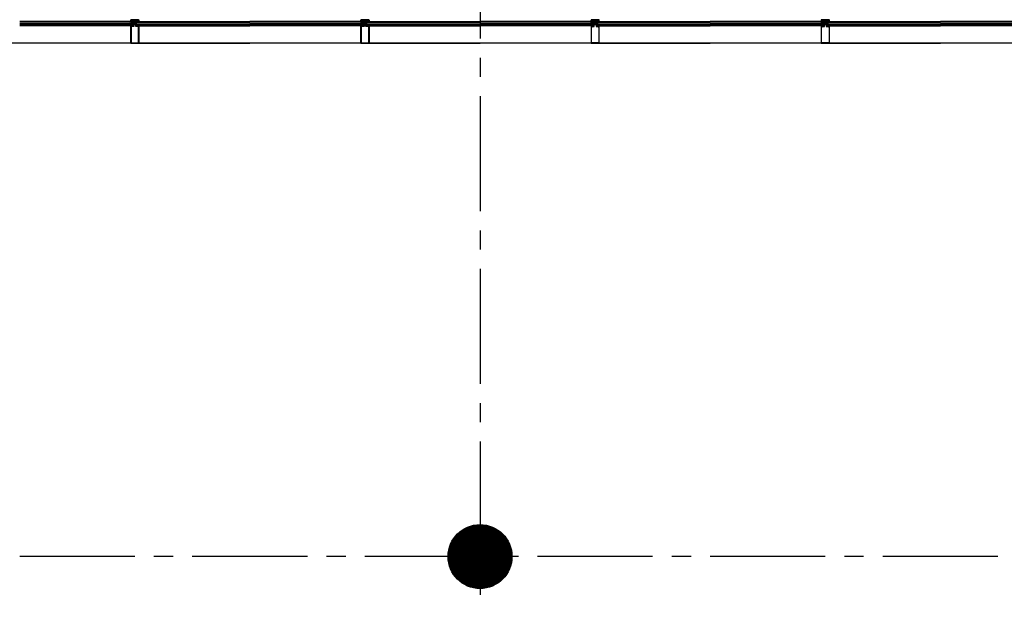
# Model space of a CAD drawing. Extents: x 2980 to 201049, y 2980 to 157420.
# Tile 36 of 78: x 121300 to 129000, y 20719 to 25298. Entities that reach past the tile are written whole.
import ezdxf

# ---------------------------------------------------------------- set-up
doc = ezdxf.new("R2010")
doc.units = 0
doc.header["$LTSCALE"] = 1200
doc.header["$PDMODE"] = 1
doc.header["$PDSIZE"] = 200
doc.linetypes.add('CENTER2', pattern=[1.125, 0.75, -0.125, 0.125, -0.125])
doc.layers.add('CIVIEL', color=8, linetype='CONTINUOUS')
doc.layers.add('STRAMIENLIJNEN', color=9, linetype='CENTER2')

msp = doc.modelspace()

# ---------------------------------------------------------------- linework, layer by layer
at = {"layer": 'CIVIEL'}
for p, q in [((122167.70952, 25283.5), (121300, 25283.5)), ((122188.85, 25277.6), (122188.85, 25283)), ((122188.85, 25249), (122188.85, 25277.6)), ((122188.85, 25277.6), (122190.85, 25277.6)), ((122190.85, 25277.6), (122191.35, 25277.05833)), ((122191.35, 25277.05833), (122190.85, 25276.51667)), ((122190.85, 25276.51667), (122191.35, 25275.975)), ((122191.35, 25275.975), (122190.85, 25275.43333)), ((122190.85, 25275.43333), (122191.35, 25274.89167)), ((122191.35, 25274.89167), (122190.85, 25274.35)), ((122193.85, 25276.6), (122194.35, 25277.6)), ((122194.35, 25276.6), (122193.85, 25276.6)), ((122194.35, 25277.6), (122197.75, 25277.6)), ((122194.35, 25274.35), (122194.35, 25276.6)), ((122197.75, 25277.6), (122197, 25277.1875)), ((122197, 25277.1875), (122197.75, 25276.775)), ((122197.75, 25276.775), (122197, 25276.3625)), ((122197, 25276.3625), (122197.75, 25275.95)), ((122197.75, 25275.95), (122197, 25275.5375)), ((122197, 25275.5375), (122197.75, 25275.125)), ((122197.75, 25275.125), (122197, 25274.7125)), ((122197, 25274.7125), (122197.75, 25274.3)), ((122197.75, 25274.3), (122197, 25273.8875)), ((122197, 25273.8875), (122197.75, 25273.475)), ((122197.75, 25273.475), (122197, 25273.0625)), ((122197, 25273.0625), (122197.75, 25272.65)), ((122197.75, 25272.65), (122197, 25272.2375)), ((122197, 25272.2375), (122197.75, 25271.825)), ((122197.75, 25271.825), (122197, 25271.4125)), ((122197, 25271.4125), (122197.75, 25271)), ((122197.75, 25271), (122197, 25270.5875)), ((122197, 25270.5875), (122197.75, 25270.175)), ((122197.75, 25270.175), (122197, 25269.7625)), ((122197, 25269.7625), (122197.75, 25269.35)), ((122197.75, 25269.35), (122197, 25268.9375)), ((122197, 25268.9375), (122197.75, 25268.525)), ((122197.75, 25268.525), (122197, 25268.1125)), ((122197, 25268.1125), (122197.75, 25267.7)), ((122197.75, 25267.7), (122197, 25267.2875)), ((122197, 25267.2875), (122197.75, 25266.875)), ((122197.75, 25266.875), (122197, 25266.4625)), ((122197, 25266.4625), (122197.75, 25266.05)), ((122203, 25277.1875), (122202.25, 25277.6)), ((122202.25, 25277.6), (122205.65, 25277.6)), ((122202.25, 25276.775), (122203, 25277.1875)), ((122203, 25276.3625), (122202.25, 25276.775)), ((122202.25, 25275.95), (122203, 25276.3625)), ((122203, 25275.5375), (122202.25, 25275.95)), ((122202.25, 25275.125), (122203, 25275.5375)), ((122203, 25274.7125), (122202.25, 25275.125)), ((122202.25, 25274.3), (122203, 25274.7125)), ((122203, 25273.8875), (122202.25, 25274.3)), ((122202.25, 25273.475), (122203, 25273.8875)), ((122203, 25273.0625), (122202.25, 25273.475)), ((122202.25, 25272.65), (122203, 25273.0625)), ((122203, 25272.2375), (122202.25, 25272.65)), ((122202.25, 25271.825), (122203, 25272.2375)), ((122203, 25271.4125), (122202.25, 25271.825)), ((122202.25, 25271), (122203, 25271.4125)), ((122203, 25270.5875), (122202.25, 25271)), ((122202.25, 25270.175), (122203, 25270.5875)), ((122203, 25269.7625), (122202.25, 25270.175)), ((122202.25, 25269.35), (122203, 25269.7625)), ((122203, 25268.9375), (122202.25, 25269.35)), ((122202.25, 25268.525), (122203, 25268.9375)), ((122203, 25268.1125), (122202.25, 25268.525)), ((122202.25, 25267.7), (122203, 25268.1125)), ((122203, 25267.2875), (122202.25, 25267.7)), ((122202.25, 25266.875), (122203, 25267.2875)), ((122203, 25266.4625), (122202.25, 25266.875)), ((122202.25, 25266.05), (122203, 25266.4625)), ((122205.65, 25277.6), (122206.15, 25276.6)), ((122206.15, 25276.6), (122205.65, 25276.6)), ((122205.65, 25276.6), (122205.65, 25274.35)), ((122208.65, 25277.05833), (122209.15, 25277.6)), ((122209.15, 25276.51667), (122208.65, 25277.05833)), ((122208.65, 25275.975), (122209.15, 25276.51667)), ((122209.15, 25275.43333), (122208.65, 25275.975)), ((122208.65, 25274.89167), (122209.15, 25275.43333)), ((122209.15, 25274.35), (122208.65, 25274.89167)), ((122209.15, 25277.6), (122211.15, 25277.6)), ((122211.15, 25277.6), (122211.15, 25283)), ((122211.15, 25277.6), (122211.15, 25249)), ((122216.5, 25279), (122216.5, 25280)), ((122232.29048, 25283.5), (123100, 25283.5)), ((123967.70952, 25283.5), (123100, 25283.5)), ((123988.85, 25277.6), (123988.85, 25283)), ((123988.85, 25249), (123988.85, 25277.6)), ((123988.85, 25277.6), (123990.85, 25277.6)), ((123990.85, 25277.6), (123991.35, 25277.05833)), ((123991.35, 25277.05833), (123990.85, 25276.51667)), ((123990.85, 25276.51667), (123991.35, 25275.975)), ((123991.35, 25275.975), (123990.85, 25275.43333)), ((123990.85, 25275.43333), (123991.35, 25274.89167)), ((123991.35, 25274.89167), (123990.85, 25274.35)), ((123993.85, 25276.6), (123994.35, 25277.6)), ((123994.35, 25276.6), (123993.85, 25276.6)), ((123994.35, 25277.6), (123997.75, 25277.6)), ((123994.35, 25274.35), (123994.35, 25276.6)), ((123997.75, 25277.6), (123997, 25277.1875)), ((123997, 25277.1875), (123997.75, 25276.775)), ((123997.75, 25276.775), (123997, 25276.3625)), ((123997, 25276.3625), (123997.75, 25275.95)), ((123997.75, 25275.95), (123997, 25275.5375)), ((123997, 25275.5375), (123997.75, 25275.125)), ((123997.75, 25275.125), (123997, 25274.7125)), ((123997, 25274.7125), (123997.75, 25274.3)), ((123997.75, 25274.3), (123997, 25273.8875)), ((123997, 25273.8875), (123997.75, 25273.475)), ((123997.75, 25273.475), (123997, 25273.0625)), ((123997, 25273.0625), (123997.75, 25272.65)), ((123997.75, 25272.65), (123997, 25272.2375)), ((123997, 25272.2375), (123997.75, 25271.825)), ((123997.75, 25271.825), (123997, 25271.4125)), ((123997, 25271.4125), (123997.75, 25271)), ((123997.75, 25271), (123997, 25270.5875)), ((123997, 25270.5875), (123997.75, 25270.175)), ((123997.75, 25270.175), (123997, 25269.7625)), ((123997, 25269.7625), (123997.75, 25269.35)), ((123997.75, 25269.35), (123997, 25268.9375)), ((123997, 25268.9375), (123997.75, 25268.525)), ((123997.75, 25268.525), (123997, 25268.1125)), ((123997, 25268.1125), (123997.75, 25267.7)), ((123997.75, 25267.7), (123997, 25267.2875)), ((123997, 25267.2875), (123997.75, 25266.875)), ((123997.75, 25266.875), (123997, 25266.4625)), ((123997, 25266.4625), (123997.75, 25266.05)), ((124003, 25277.1875), (124002.25, 25277.6)), ((124002.25, 25277.6), (124005.65, 25277.6)), ((124002.25, 25276.775), (124003, 25277.1875)), ((124003, 25276.3625), (124002.25, 25276.775)), ((124002.25, 25275.95), (124003, 25276.3625)), ((124003, 25275.5375), (124002.25, 25275.95)), ((124002.25, 25275.125), (124003, 25275.5375)), ((124003, 25274.7125), (124002.25, 25275.125)), ((124002.25, 25274.3), (124003, 25274.7125)), ((124003, 25273.8875), (124002.25, 25274.3)), ((124002.25, 25273.475), (124003, 25273.8875)), ((124003, 25273.0625), (124002.25, 25273.475)), ((124002.25, 25272.65), (124003, 25273.0625)), ((124003, 25272.2375), (124002.25, 25272.65)), ((124002.25, 25271.825), (124003, 25272.2375)), ((124003, 25271.4125), (124002.25, 25271.825)), ((124002.25, 25271), (124003, 25271.4125)), ((124003, 25270.5875), (124002.25, 25271)), ((124002.25, 25270.175), (124003, 25270.5875)), ((124003, 25269.7625), (124002.25, 25270.175)), ((124002.25, 25269.35), (124003, 25269.7625)), ((124003, 25268.9375), (124002.25, 25269.35)), ((124002.25, 25268.525), (124003, 25268.9375)), ((124003, 25268.1125), (124002.25, 25268.525)), ((124002.25, 25267.7), (124003, 25268.1125)), ((124003, 25267.2875), (124002.25, 25267.7)), ((124002.25, 25266.875), (124003, 25267.2875)), ((124003, 25266.4625), (124002.25, 25266.875)), ((124002.25, 25266.05), (124003, 25266.4625)), ((124005.65, 25277.6), (124006.15, 25276.6)), ((124006.15, 25276.6), (124005.65, 25276.6)), ((124005.65, 25276.6), (124005.65, 25274.35)), ((124008.65, 25277.05833), (124009.15, 25277.6)), ((124009.15, 25276.51667), (124008.65, 25277.05833)), ((124008.65, 25275.975), (124009.15, 25276.51667)), ((124009.15, 25275.43333), (124008.65, 25275.975)), ((124008.65, 25274.89167), (124009.15, 25275.43333)), ((124009.15, 25274.35), (124008.65, 25274.89167)), ((124009.15, 25277.6), (124011.15, 25277.6)), ((124011.15, 25277.6), (124011.15, 25283)), ((124011.15, 25277.6), (124011.15, 25249)), ((124016.5, 25279), (124016.5, 25280)), ((124032.29048, 25283.5), (124900, 25283.5)), ((125767.70952, 25283.5), (124900, 25283.5)), ((125783.5, 25280), (124900, 25280)), ((124900, 25272), (125783.5, 25272)), ((125783.5, 25260), (124900, 25260)), ((125762.73474, 25280.77748), (125767.70952, 25283.5)), ((125770.62313, 25281.75), (125763.01466, 25280.03637)), ((125767.70952, 25283.5), (125768.25, 25283.5)), ((125768.25, 25295.5), (125768.25, 25283.5)), ((125768.75, 25283), (125768.83044, 25283)), ((125768.75, 25283), (125774.75, 25283)), ((125768.90678, 25280.41589), (125768.87382, 25280.56222)), ((125768.9494, 25280.68175), (125772.64234, 25281.5135)), ((125769.3134, 25283.37059), (125769.75, 25285)), ((125769.33216, 25283.44059), (125769.75, 25285)), ((125777.7707, 25281.89975), (125769.50442, 25280.03797)), ((125774.25, 25283), (125769.67023, 25283)), ((125769.75, 25288), (125769.75, 25295)), ((125770.5, 25287.79904), (125771.41755, 25291.22339)), ((125772.64234, 25281.75), (125770.62313, 25281.75)), ((125829.25, 25298), (125770.75, 25298)), ((125771.25, 25296.5), (125828.75, 25296.5)), ((125772.64234, 25281.5135), (125772.64234, 25281.75)), ((125773.25, 25286), (125773.25, 25284)), ((125780.25, 25286), (125773.25, 25286)), ((125773.25, 25284), (125774.25, 25284)), ((125773.78986, 25284.62065), (125774.75, 25285.7032)), ((125773.78986, 25284.25), (125773.78986, 25284.62065)), ((125774.75, 25284.25), (125773.78986, 25284.25)), ((125774.25, 25284), (125774.25, 25283)), ((125774.75, 25285.7032), (125778.75, 25285.7032)), ((125774.75, 25283), (125774.75, 25284.25)), ((125775.20024, 25280.30462), (125775.20024, 25280.30462)), ((125775.32, 25280.63727), (125777.80298, 25281.80573)), ((125775.75, 25288), (125782.25, 25288)), ((125779.97719, 25282), (125775.86555, 25280.06511)), ((125778.72305, 25280.30462), (125778.72305, 25280.30462)), ((125778.75, 25285.7032), (125779.71014, 25284.62065)), ((125778.75, 25284.25), (125778.75, 25283)), ((125779.71014, 25284.25), (125778.75, 25284.25)), ((125778.75, 25283), (125783.5, 25283)), ((125778.8428, 25280.63727), (125781.40498, 25281.843)), ((125779.25, 25284), (125780.25, 25284)), ((125779.25, 25283), (125779.25, 25284)), ((125820.75, 25283), (125779.25, 25283)), ((125783.5, 25282), (125779.38836, 25280.06511)), ((125779.71014, 25284.62065), (125779.71014, 25284.25)), ((125781.40498, 25282), (125779.97719, 25282)), ((125780.25, 25284), (125780.25, 25286)), ((125781.40498, 25281.843), (125781.40498, 25282)), ((125782.25, 25288), (125782.25, 25285.6099)), ((125782.84806, 25285.11961), (125794, 25286)), ((125783.5, 25283), (125783.5, 25282)), ((125783.5, 25272), (125783.5, 25280)), ((125783.5, 25279), (125783.5, 25280)), ((125783.5, 25254), (125783.5, 25260)), ((125788.85, 25277.6), (125788.85, 25283)), ((125790.85, 25277.6), (125788.85, 25277.6)), ((125788.85, 25277.6), (125788.85, 25249)), ((125791.35, 25277.05833), (125790.85, 25277.6)), ((125790.85, 25276.51667), (125791.35, 25277.05833)), ((125791.35, 25275.975), (125790.85, 25276.51667)), ((125790.85, 25275.43333), (125791.35, 25275.975)), ((125791.35, 25274.89167), (125790.85, 25275.43333)), ((125790.85, 25274.35), (125791.35, 25274.89167)), ((125792.85, 25261), (125807.15, 25261)), ((125792.85, 25244), (125792.85, 25261)), ((125794.35, 25277.6), (125793.85, 25276.6)), ((125793.85, 25276.6), (125794.35, 25276.6)), ((125794, 25289), (125806, 25289)), ((125794, 25286), (125794, 25289)), ((125806, 25286), (125794, 25286)), ((125794, 25286), (125806, 25286)), ((125797.75, 25277.6), (125794.35, 25277.6)), ((125794.35, 25276.6), (125794.35, 25274.35)), ((125797, 25277.1875), (125797.75, 25277.6)), ((125797.75, 25276.775), (125797, 25277.1875)), ((125797, 25276.3625), (125797.75, 25276.775)), ((125797.75, 25275.95), (125797, 25276.3625)), ((125797, 25275.5375), (125797.75, 25275.95)), ((125797.75, 25275.125), (125797, 25275.5375)), ((125797, 25274.7125), (125797.75, 25275.125)), ((125797.75, 25274.3), (125797, 25274.7125)), ((125797, 25273.8875), (125797.75, 25274.3)), ((125797.75, 25273.475), (125797, 25273.8875)), ((125797, 25273.0625), (125797.75, 25273.475)), ((125797.75, 25272.65), (125797, 25273.0625)), ((125797, 25272.2375), (125797.75, 25272.65)), ((125797.75, 25271.825), (125797, 25272.2375)), ((125797, 25271.4125), (125797.75, 25271.825)), ((125797.75, 25271), (125797, 25271.4125)), ((125797, 25270.5875), (125797.75, 25271)), ((125797.75, 25270.175), (125797, 25270.5875)), ((125797, 25269.7625), (125797.75, 25270.175)), ((125797.75, 25269.35), (125797, 25269.7625)), ((125797, 25268.9375), (125797.75, 25269.35)), ((125797.75, 25268.525), (125797, 25268.9375)), ((125797, 25268.1125), (125797.75, 25268.525)), ((125797.75, 25267.7), (125797, 25268.1125)), ((125797, 25267.2875), (125797.75, 25267.7)), ((125797.75, 25266.875), (125797, 25267.2875)), ((125797, 25266.4625), (125797.75, 25266.875)), ((125797.75, 25266.05), (125797, 25266.4625)), ((125805.65, 25277.6), (125802.25, 25277.6)), ((125802.25, 25277.6), (125803, 25277.1875)), ((125803, 25277.1875), (125802.25, 25276.775)), ((125802.25, 25276.775), (125803, 25276.3625)), ((125803, 25276.3625), (125802.25, 25275.95)), ((125802.25, 25275.95), (125803, 25275.5375)), ((125803, 25275.5375), (125802.25, 25275.125)), ((125802.25, 25275.125), (125803, 25274.7125)), ((125803, 25274.7125), (125802.25, 25274.3)), ((125802.25, 25274.3), (125803, 25273.8875)), ((125803, 25273.8875), (125802.25, 25273.475)), ((125802.25, 25273.475), (125803, 25273.0625)), ((125803, 25273.0625), (125802.25, 25272.65)), ((125802.25, 25272.65), (125803, 25272.2375)), ((125803, 25272.2375), (125802.25, 25271.825)), ((125802.25, 25271.825), (125803, 25271.4125)), ((125803, 25271.4125), (125802.25, 25271)), ((125802.25, 25271), (125803, 25270.5875)), ((125803, 25270.5875), (125802.25, 25270.175)), ((125802.25, 25270.175), (125803, 25269.7625)), ((125803, 25269.7625), (125802.25, 25269.35)), ((125802.25, 25269.35), (125803, 25268.9375)), ((125803, 25268.9375), (125802.25, 25268.525)), ((125802.25, 25268.525), (125803, 25268.1125)), ((125803, 25268.1125), (125802.25, 25267.7)), ((125802.25, 25267.7), (125803, 25267.2875)), ((125803, 25267.2875), (125802.25, 25266.875)), ((125802.25, 25266.875), (125803, 25266.4625)), ((125803, 25266.4625), (125802.25, 25266.05)), ((125806.15, 25276.6), (125805.65, 25277.6)), ((125805.65, 25274.35), (125805.65, 25276.6)), ((125805.65, 25276.6), (125806.15, 25276.6)), ((125806, 25289), (125806, 25286)), ((125806, 25286), (125817.15194, 25285.11961)), ((125807.15, 25261), (125807.15, 25244)), ((125809.15, 25277.6), (125808.65, 25277.05833)), ((125808.65, 25277.05833), (125809.15, 25276.51667)), ((125809.15, 25276.51667), (125808.65, 25275.975)), ((125808.65, 25275.975), (125809.15, 25275.43333)), ((125809.15, 25275.43333), (125808.65, 25274.89167)), ((125808.65, 25274.89167), (125809.15, 25274.35)), ((125811.15, 25277.6), (125809.15, 25277.6)), ((125811.15, 25277.6), (125811.15, 25283)), ((125811.15, 25249), (125811.15, 25277.6)), ((125816.5, 25283), (125816.5, 25282)), ((125821.25, 25283), (125816.5, 25283)), ((125816.5, 25282), (125820.61164, 25280.06511)), ((125816.5, 25280), (126700, 25280)), ((125816.5, 25272), (125816.5, 25280)), ((126700, 25272), (125816.5, 25272)), ((125821.5, 25272), (125816.5, 25272)), ((125816.5, 25272), (125816.5, 25260)), ((125816.5, 25260), (126700, 25260)), ((125816.5, 25254), (125816.5, 25260)), ((125816.5, 25260), (125821.5, 25260)), ((125817.75, 25288), (125824.25, 25288)), ((125817.75, 25285.6099), (125817.75, 25288)), ((125818.59502, 25282), (125820.02281, 25282)), ((125818.59502, 25281.843), (125818.59502, 25282)), ((125821.1572, 25280.63727), (125818.59502, 25281.843)), ((125819.75, 25286), (125819.75, 25284)), ((125826.75, 25286), (125819.75, 25286)), ((125819.75, 25284), (125820.75, 25284)), ((125820.02281, 25282), (125824.13445, 25280.06511)), ((125821.25, 25285.7032), (125820.28986, 25284.62065)), ((125820.28986, 25284.62065), (125820.28986, 25284.25)), ((125820.28986, 25284.25), (125821.25, 25284.25)), ((125820.75, 25284), (125820.75, 25283)), ((125825.25, 25285.7032), (125821.25, 25285.7032)), ((125821.25, 25284.25), (125821.25, 25283)), ((125821.27695, 25280.30462), (125821.27695, 25280.30462)), ((125821.5, 25260), (125821.5, 25272)), ((125824.68, 25280.63727), (125822.19702, 25281.80573)), ((125822.2293, 25281.89975), (125830.49558, 25280.03797)), ((125824.79976, 25280.30462), (125824.79976, 25280.30462)), ((125826.21014, 25284.62065), (125825.25, 25285.7032)), ((125825.25, 25284.25), (125826.21014, 25284.25)), ((125825.25, 25283), (125825.25, 25284.25)), ((125831.25, 25283), (125825.25, 25283)), ((125825.75, 25284), (125826.75, 25284)), ((125825.75, 25283), (125825.75, 25284)), ((125830.32977, 25283), (125825.75, 25283)), ((125826.21014, 25284.25), (125826.21014, 25284.62065)), ((125826.75, 25284), (125826.75, 25286)), ((125827.35766, 25281.75), (125829.37687, 25281.75)), ((125827.35766, 25281.5135), (125827.35766, 25281.75)), ((125831.0506, 25280.68175), (125827.35766, 25281.5135)), ((125828.58245, 25291.22339), (125829.5, 25287.79904)), ((125829.37687, 25281.75), (125836.98534, 25280.03637)), ((125830.25, 25295), (125830.25, 25288)), ((125830.25, 25285), (125830.66784, 25283.44059)), ((125830.25, 25285), (125830.6866, 25283.37059)), ((125831.09322, 25280.41589), (125831.12618, 25280.56222)), ((125831.16956, 25283), (125831.25, 25283)), ((125831.75, 25283.5), (125831.75, 25295.5)), ((125832.29048, 25283.5), (125831.75, 25283.5)), ((125832.29048, 25283.5), (126700, 25283.5)), ((125837.26526, 25280.77748), (125832.29048, 25283.5)), ((127567.70952, 25283.5), (126700, 25283.5)), ((127583.5, 25280), (126700, 25280)), ((126700, 25272), (127583.5, 25272)), ((127583.5, 25260), (126700, 25260)), ((127562.73474, 25280.77748), (127567.70952, 25283.5)), ((127570.62313, 25281.75), (127563.01466, 25280.03637)), ((127567.70952, 25283.5), (127568.25, 25283.5)), ((127568.25, 25295.5), (127568.25, 25283.5)), ((127568.75, 25283), (127568.83044, 25283)), ((127568.75, 25283), (127574.75, 25283)), ((127568.90678, 25280.41589), (127568.87382, 25280.56222)), ((127568.9494, 25280.68175), (127572.64234, 25281.5135)), ((127569.3134, 25283.37059), (127569.75, 25285)), ((127569.33216, 25283.44059), (127569.75, 25285)), ((127577.7707, 25281.89975), (127569.50442, 25280.03797)), ((127574.25, 25283), (127569.67023, 25283)), ((127569.75, 25288), (127569.75, 25295)), ((127570.5, 25287.79904), (127571.41755, 25291.22339)), ((127572.64234, 25281.75), (127570.62313, 25281.75)), ((127629.25, 25298), (127570.75, 25298)), ((127571.25, 25296.5), (127628.75, 25296.5)), ((127572.64234, 25281.5135), (127572.64234, 25281.75)), ((127573.25, 25286), (127573.25, 25284)), ((127580.25, 25286), (127573.25, 25286)), ((127573.25, 25284), (127574.25, 25284)), ((127573.78986, 25284.62065), (127574.75, 25285.7032)), ((127573.78986, 25284.25), (127573.78986, 25284.62065)), ((127574.75, 25284.25), (127573.78986, 25284.25)), ((127574.25, 25284), (127574.25, 25283)), ((127574.75, 25285.7032), (127578.75, 25285.7032)), ((127574.75, 25283), (127574.75, 25284.25)), ((127575.20024, 25280.30462), (127575.20024, 25280.30462)), ((127575.32, 25280.63727), (127577.80298, 25281.80573)), ((127575.75, 25288), (127582.25, 25288)), ((127579.97719, 25282), (127575.86555, 25280.06511)), ((127578.72305, 25280.30462), (127578.72305, 25280.30462)), ((127578.75, 25285.7032), (127579.71014, 25284.62065)), ((127578.75, 25284.25), (127578.75, 25283)), ((127579.71014, 25284.25), (127578.75, 25284.25)), ((127578.75, 25283), (127583.5, 25283)), ((127578.8428, 25280.63727), (127581.40498, 25281.843)), ((127579.25, 25284), (127580.25, 25284)), ((127579.25, 25283), (127579.25, 25284)), ((127620.75, 25283), (127579.25, 25283)), ((127583.5, 25282), (127579.38836, 25280.06511)), ((127579.71014, 25284.62065), (127579.71014, 25284.25)), ((127581.40498, 25282), (127579.97719, 25282)), ((127580.25, 25284), (127580.25, 25286)), ((127581.40498, 25281.843), (127581.40498, 25282)), ((127582.25, 25288), (127582.25, 25285.6099)), ((127582.84806, 25285.11961), (127594, 25286)), ((127583.5, 25283), (127583.5, 25282)), ((127583.5, 25272), (127583.5, 25280)), ((127583.5, 25279), (127583.5, 25280)), ((127583.5, 25254), (127583.5, 25260)), ((127588.85, 25277.6), (127588.85, 25283)), ((127590.85, 25277.6), (127588.85, 25277.6)), ((127588.85, 25277.6), (127588.85, 25249)), ((127591.35, 25277.05833), (127590.85, 25277.6)), ((127590.85, 25276.51667), (127591.35, 25277.05833)), ((127591.35, 25275.975), (127590.85, 25276.51667)), ((127590.85, 25275.43333), (127591.35, 25275.975)), ((127591.35, 25274.89167), (127590.85, 25275.43333)), ((127590.85, 25274.35), (127591.35, 25274.89167)), ((127592.85, 25261), (127607.15, 25261)), ((127592.85, 25244), (127592.85, 25261)), ((127594.35, 25277.6), (127593.85, 25276.6)), ((127593.85, 25276.6), (127594.35, 25276.6)), ((127594, 25289), (127606, 25289)), ((127594, 25286), (127594, 25289)), ((127606, 25286), (127594, 25286)), ((127594, 25286), (127606, 25286)), ((127597.75, 25277.6), (127594.35, 25277.6)), ((127594.35, 25276.6), (127594.35, 25274.35)), ((127597, 25277.1875), (127597.75, 25277.6)), ((127597.75, 25276.775), (127597, 25277.1875)), ((127597, 25276.3625), (127597.75, 25276.775)), ((127597.75, 25275.95), (127597, 25276.3625)), ((127597, 25275.5375), (127597.75, 25275.95)), ((127597.75, 25275.125), (127597, 25275.5375)), ((127597, 25274.7125), (127597.75, 25275.125)), ((127597.75, 25274.3), (127597, 25274.7125)), ((127597, 25273.8875), (127597.75, 25274.3)), ((127597.75, 25273.475), (127597, 25273.8875)), ((127597, 25273.0625), (127597.75, 25273.475)), ((127597.75, 25272.65), (127597, 25273.0625)), ((127597, 25272.2375), (127597.75, 25272.65)), ((127597.75, 25271.825), (127597, 25272.2375)), ((127597, 25271.4125), (127597.75, 25271.825)), ((127597.75, 25271), (127597, 25271.4125)), ((127597, 25270.5875), (127597.75, 25271)), ((127597.75, 25270.175), (127597, 25270.5875)), ((127597, 25269.7625), (127597.75, 25270.175)), ((127597.75, 25269.35), (127597, 25269.7625)), ((127597, 25268.9375), (127597.75, 25269.35)), ((127597.75, 25268.525), (127597, 25268.9375)), ((127597, 25268.1125), (127597.75, 25268.525)), ((127597.75, 25267.7), (127597, 25268.1125)), ((127597, 25267.2875), (127597.75, 25267.7)), ((127597.75, 25266.875), (127597, 25267.2875)), ((127597, 25266.4625), (127597.75, 25266.875)), ((127597.75, 25266.05), (127597, 25266.4625)), ((127605.65, 25277.6), (127602.25, 25277.6)), ((127602.25, 25277.6), (127603, 25277.1875)), ((127603, 25277.1875), (127602.25, 25276.775)), ((127602.25, 25276.775), (127603, 25276.3625)), ((127603, 25276.3625), (127602.25, 25275.95)), ((127602.25, 25275.95), (127603, 25275.5375)), ((127603, 25275.5375), (127602.25, 25275.125)), ((127602.25, 25275.125), (127603, 25274.7125)), ((127603, 25274.7125), (127602.25, 25274.3)), ((127602.25, 25274.3), (127603, 25273.8875)), ((127603, 25273.8875), (127602.25, 25273.475)), ((127602.25, 25273.475), (127603, 25273.0625)), ((127603, 25273.0625), (127602.25, 25272.65)), ((127602.25, 25272.65), (127603, 25272.2375)), ((127603, 25272.2375), (127602.25, 25271.825)), ((127602.25, 25271.825), (127603, 25271.4125)), ((127603, 25271.4125), (127602.25, 25271)), ((127602.25, 25271), (127603, 25270.5875)), ((127603, 25270.5875), (127602.25, 25270.175)), ((127602.25, 25270.175), (127603, 25269.7625)), ((127603, 25269.7625), (127602.25, 25269.35)), ((127602.25, 25269.35), (127603, 25268.9375)), ((127603, 25268.9375), (127602.25, 25268.525)), ((127602.25, 25268.525), (127603, 25268.1125)), ((127603, 25268.1125), (127602.25, 25267.7)), ((127602.25, 25267.7), (127603, 25267.2875)), ((127603, 25267.2875), (127602.25, 25266.875)), ((127602.25, 25266.875), (127603, 25266.4625)), ((127603, 25266.4625), (127602.25, 25266.05)), ((127606.15, 25276.6), (127605.65, 25277.6)), ((127605.65, 25274.35), (127605.65, 25276.6)), ((127605.65, 25276.6), (127606.15, 25276.6)), ((127606, 25289), (127606, 25286)), ((127606, 25286), (127617.15194, 25285.11961)), ((127607.15, 25261), (127607.15, 25244)), ((127609.15, 25277.6), (127608.65, 25277.05833)), ((127608.65, 25277.05833), (127609.15, 25276.51667)), ((127609.15, 25276.51667), (127608.65, 25275.975)), ((127608.65, 25275.975), (127609.15, 25275.43333)), ((127609.15, 25275.43333), (127608.65, 25274.89167)), ((127608.65, 25274.89167), (127609.15, 25274.35)), ((127611.15, 25277.6), (127609.15, 25277.6)), ((127611.15, 25277.6), (127611.15, 25283)), ((127611.15, 25249), (127611.15, 25277.6)), ((127616.5, 25283), (127616.5, 25282)), ((127621.25, 25283), (127616.5, 25283)), ((127616.5, 25282), (127620.61164, 25280.06511)), ((127616.5, 25280), (128500, 25280)), ((127616.5, 25272), (127616.5, 25280)), ((128500, 25272), (127616.5, 25272)), ((127621.5, 25272), (127616.5, 25272)), ((127616.5, 25272), (127616.5, 25260)), ((127616.5, 25260), (128500, 25260)), ((127616.5, 25254), (127616.5, 25260)), ((127616.5, 25260), (127621.5, 25260)), ((127617.75, 25288), (127624.25, 25288)), ((127617.75, 25285.6099), (127617.75, 25288)), ((127618.59502, 25282), (127620.02281, 25282)), ((127618.59502, 25281.843), (127618.59502, 25282)), ((127621.1572, 25280.63727), (127618.59502, 25281.843)), ((127619.75, 25286), (127619.75, 25284)), ((127626.75, 25286), (127619.75, 25286)), ((127619.75, 25284), (127620.75, 25284)), ((127620.02281, 25282), (127624.13445, 25280.06511)), ((127621.25, 25285.7032), (127620.28986, 25284.62065)), ((127620.28986, 25284.62065), (127620.28986, 25284.25)), ((127620.28986, 25284.25), (127621.25, 25284.25)), ((127620.75, 25284), (127620.75, 25283)), ((127625.25, 25285.7032), (127621.25, 25285.7032)), ((127621.25, 25284.25), (127621.25, 25283)), ((127621.27695, 25280.30462), (127621.27695, 25280.30462)), ((127621.5, 25260), (127621.5, 25272)), ((127624.68, 25280.63727), (127622.19702, 25281.80573)), ((127622.2293, 25281.89975), (127630.49558, 25280.03797)), ((127624.79976, 25280.30462), (127624.79976, 25280.30462)), ((127626.21014, 25284.62065), (127625.25, 25285.7032)), ((127625.25, 25284.25), (127626.21014, 25284.25)), ((127625.25, 25283), (127625.25, 25284.25)), ((127631.25, 25283), (127625.25, 25283)), ((127625.75, 25284), (127626.75, 25284)), ((127625.75, 25283), (127625.75, 25284)), ((127630.32977, 25283), (127625.75, 25283)), ((127626.21014, 25284.25), (127626.21014, 25284.62065)), ((127626.75, 25284), (127626.75, 25286)), ((127627.35766, 25281.75), (127629.37687, 25281.75)), ((127627.35766, 25281.5135), (127627.35766, 25281.75)), ((127631.0506, 25280.68175), (127627.35766, 25281.5135)), ((127628.58245, 25291.22339), (127629.5, 25287.79904)), ((127629.37687, 25281.75), (127636.98534, 25280.03637)), ((127630.25, 25295), (127630.25, 25288)), ((127630.25, 25285), (127630.66784, 25283.44059)), ((127630.25, 25285), (127630.6866, 25283.37059)), ((127631.09322, 25280.41589), (127631.12618, 25280.56222)), ((127631.16956, 25283), (127631.25, 25283)), ((127631.75, 25283.5), (127631.75, 25295.5)), ((127632.29048, 25283.5), (127631.75, 25283.5)), ((127632.29048, 25283.5), (128500, 25283.5)), ((127637.26526, 25280.77748), (127632.29048, 25283.5)), ((129367.70952, 25283.5), (128500, 25283.5)), ((129383.5, 25280), (128500, 25280)), ((128500, 25272), (129383.5, 25272)), ((129383.5, 25260), (128500, 25260)), ((122168.25, 25249), (121300, 25249)), ((122168.25, 25115.6), (122168.25, 25249)), ((122168.25, 25249), (122170.25, 25249)), ((122170.25, 25249), (122170.75, 25248.45833)), ((122170.75, 25248.45833), (122170.25, 25247.91667)), ((122170.25, 25247.91667), (122170.75, 25247.375)), ((122170.75, 25247.375), (122170.25, 25246.83333)), ((122170.25, 25246.83333), (122170.75, 25246.29167)), ((122170.75, 25246.29167), (122170.25, 25245.75)), ((122173.25, 25248), (122173.75, 25249)), ((122173.75, 25248), (122173.25, 25248)), ((122173.75, 25249), (122188.85, 25249)), ((122173.75, 25245.75), (122173.75, 25248)), ((122211.15, 25249), (122226.25, 25249)), ((122226.25, 25249), (122226.75, 25248)), ((122226.75, 25248), (122226.25, 25248)), ((122226.25, 25248), (122226.25, 25245.75)), ((122229.25, 25248.45833), (122229.75, 25249)), ((122229.75, 25247.91667), (122229.25, 25248.45833)), ((122229.25, 25247.375), (122229.75, 25247.91667)), ((122229.75, 25246.83333), (122229.25, 25247.375)), ((122229.25, 25246.29167), (122229.75, 25246.83333)), ((122229.75, 25245.75), (122229.25, 25246.29167)), ((122229.75, 25249), (122231.75, 25249)), ((122231.75, 25249), (123100, 25249)), ((122231.75, 25249), (122231.75, 25115.6)), ((123968.25, 25249), (123100, 25249)), ((123968.25, 25115.6), (123968.25, 25249)), ((123968.25, 25249), (123970.25, 25249)), ((123970.25, 25249), (123970.75, 25248.45833)), ((123970.75, 25248.45833), (123970.25, 25247.91667)), ((123970.25, 25247.91667), (123970.75, 25247.375)), ((123970.75, 25247.375), (123970.25, 25246.83333)), ((123970.25, 25246.83333), (123970.75, 25246.29167)), ((123970.75, 25246.29167), (123970.25, 25245.75)), ((123973.25, 25248), (123973.75, 25249)), ((123973.75, 25248), (123973.25, 25248)), ((123973.75, 25249), (123988.85, 25249)), ((123973.75, 25245.75), (123973.75, 25248)), ((124011.15, 25249), (124026.25, 25249)), ((124026.25, 25249), (124026.75, 25248)), ((124026.75, 25248), (124026.25, 25248)), ((124026.25, 25248), (124026.25, 25245.75)), ((124029.25, 25248.45833), (124029.75, 25249)), ((124029.75, 25247.91667), (124029.25, 25248.45833)), ((124029.25, 25247.375), (124029.75, 25247.91667)), ((124029.75, 25246.83333), (124029.25, 25247.375)), ((124029.25, 25246.29167), (124029.75, 25246.83333)), ((124029.75, 25245.75), (124029.25, 25246.29167)), ((124029.75, 25249), (124031.75, 25249)), ((124031.75, 25249), (124900, 25249)), ((124031.75, 25249), (124031.75, 25115.6)), ((124900, 25254), (125783.5, 25254)), ((125768.25, 25249), (124900, 25249)), ((125768.25, 25254), (125768.25, 25249)), ((125776.25, 25254), (125768.25, 25254)), ((125768.25, 25249), (125771, 25249)), ((125770.25, 25249), (125768.25, 25249)), ((125768.25, 25249), (125768.25, 25115.6)), ((125770.75, 25248.45833), (125770.25, 25249)), ((125770.25, 25247.91667), (125770.75, 25248.45833)), ((125770.75, 25247.375), (125770.25, 25247.91667)), ((125770.25, 25246.83333), (125770.75, 25247.375)), ((125770.75, 25246.29167), (125770.25, 25246.83333)), ((125770.25, 25245.75), (125770.75, 25246.29167)), ((125770.75, 25247.375), (125770.75, 25245.4034)), ((125771, 25247.375), (125770.75, 25247.375)), ((125770.75, 25241.5), (125774.25, 25241.5)), ((125770.75, 25118.1), (125770.75, 25241.5)), ((125771, 25249), (125771, 25247.375)), ((125771.90304, 25244.9258), (125773.64572, 25246.66848)), ((125772.25, 25249), (125776.25, 25249)), ((125772.25, 25246.64957), (125772.25, 25249)), ((125773.27668, 25247.17534), (125772.25, 25246.64957)), ((125773.75, 25249), (125773.25, 25248)), ((125773.25, 25248), (125773.75, 25248)), ((125788.85, 25249), (125773.75, 25249)), ((125773.75, 25248), (125773.75, 25245.75)), ((125774.25, 25241.5), (125775.75, 25243)), ((125775.75, 25244), (125792.85, 25244)), ((125775.75, 25243), (125775.75, 25244)), ((125776.25, 25249), (125776.25, 25254)), ((125807.15, 25244), (125824.25, 25244)), ((125826.25, 25249), (125811.15, 25249)), ((126700, 25254), (125816.5, 25254)), ((125823.75, 25254), (125831.75, 25254)), ((125823.75, 25249), (125823.75, 25254)), ((125827.75, 25249), (125823.75, 25249)), ((125824.25, 25244), (125824.25, 25243)), ((125824.25, 25243), (125825.75, 25241.5)), ((125825.75, 25241.5), (125829.25, 25241.5)), ((125826.75, 25248), (125826.25, 25249)), ((125826.25, 25245.75), (125826.25, 25248)), ((125826.25, 25248), (125826.75, 25248)), ((125828.09696, 25244.9258), (125826.35428, 25246.66848)), ((125826.72332, 25247.17534), (125827.75, 25246.64957)), ((125827.75, 25246.64957), (125827.75, 25249)), ((125829, 25249), (125829, 25247.375)), ((125831.75, 25249), (125829, 25249)), ((125829, 25247.375), (125829.25, 25247.375)), ((125829.75, 25249), (125829.25, 25248.45833)), ((125829.25, 25248.45833), (125829.75, 25247.91667)), ((125829.75, 25247.91667), (125829.25, 25247.375)), ((125829.25, 25247.375), (125829.25, 25245.4034)), ((125829.25, 25247.375), (125829.75, 25246.83333)), ((125829.75, 25246.83333), (125829.25, 25246.29167)), ((125829.25, 25246.29167), (125829.75, 25245.75)), ((125829.25, 25241.5), (125829.25, 25118.1)), ((125831.75, 25249), (125829.75, 25249)), ((125831.75, 25254), (125831.75, 25249)), ((125831.75, 25249), (126700, 25249)), ((125831.75, 25115.6), (125831.75, 25249)), ((126700, 25254), (127583.5, 25254)), ((127568.25, 25249), (126700, 25249)), ((127568.25, 25254), (127568.25, 25249)), ((127576.25, 25254), (127568.25, 25254)), ((127568.25, 25249), (127571, 25249)), ((127570.25, 25249), (127568.25, 25249)), ((127568.25, 25249), (127568.25, 25115.6)), ((127570.75, 25248.45833), (127570.25, 25249)), ((127570.25, 25247.91667), (127570.75, 25248.45833)), ((127570.75, 25247.375), (127570.25, 25247.91667)), ((127570.25, 25246.83333), (127570.75, 25247.375)), ((127570.75, 25246.29167), (127570.25, 25246.83333)), ((127570.25, 25245.75), (127570.75, 25246.29167)), ((127570.75, 25247.375), (127570.75, 25245.4034)), ((127571, 25247.375), (127570.75, 25247.375)), ((127570.75, 25241.5), (127574.25, 25241.5)), ((127570.75, 25118.1), (127570.75, 25241.5)), ((127571, 25249), (127571, 25247.375)), ((127571.90304, 25244.9258), (127573.64572, 25246.66848)), ((127572.25, 25249), (127576.25, 25249)), ((127572.25, 25246.64957), (127572.25, 25249)), ((127573.27668, 25247.17534), (127572.25, 25246.64957)), ((127573.75, 25249), (127573.25, 25248)), ((127573.25, 25248), (127573.75, 25248)), ((127588.85, 25249), (127573.75, 25249)), ((127573.75, 25248), (127573.75, 25245.75)), ((127574.25, 25241.5), (127575.75, 25243)), ((127575.75, 25244), (127592.85, 25244)), ((127575.75, 25243), (127575.75, 25244)), ((127576.25, 25249), (127576.25, 25254)), ((127607.15, 25244), (127624.25, 25244)), ((127626.25, 25249), (127611.15, 25249)), ((128500, 25254), (127616.5, 25254)), ((127623.75, 25254), (127631.75, 25254)), ((127623.75, 25249), (127623.75, 25254)), ((127627.75, 25249), (127623.75, 25249)), ((127624.25, 25244), (127624.25, 25243)), ((127624.25, 25243), (127625.75, 25241.5)), ((127625.75, 25241.5), (127629.25, 25241.5)), ((127626.75, 25248), (127626.25, 25249)), ((127626.25, 25245.75), (127626.25, 25248)), ((127626.25, 25248), (127626.75, 25248)), ((127628.09696, 25244.9258), (127626.35428, 25246.66848)), ((127626.72332, 25247.17534), (127627.75, 25246.64957)), ((127627.75, 25246.64957), (127627.75, 25249)), ((127629, 25249), (127629, 25247.375)), ((127631.75, 25249), (127629, 25249)), ((127629, 25247.375), (127629.25, 25247.375)), ((127629.75, 25249), (127629.25, 25248.45833)), ((127629.25, 25248.45833), (127629.75, 25247.91667)), ((127629.75, 25247.91667), (127629.25, 25247.375)), ((127629.25, 25247.375), (127629.25, 25245.4034)), ((127629.25, 25247.375), (127629.75, 25246.83333)), ((127629.75, 25246.83333), (127629.25, 25246.29167)), ((127629.25, 25246.29167), (127629.75, 25245.75)), ((127629.25, 25241.5), (127629.25, 25118.1)), ((127631.75, 25249), (127629.75, 25249)), ((127631.75, 25254), (127631.75, 25249)), ((127631.75, 25249), (128500, 25249)), ((127631.75, 25115.6), (127631.75, 25249)), ((128500, 25254), (129383.5, 25254)), ((129368.25, 25249), (128500, 25249)), ((122231.75, 25115.6), (121300, 25115.6)), ((122168.25, 25115.6), (123100, 25115.6)), ((122231.75, 25115.6), (122168.25, 25115.6)), ((124031.75, 25115.6), (123100, 25115.6)), ((123968.25, 25115.6), (124900, 25115.6)), ((124031.75, 25115.6), (123968.25, 25115.6)), ((125831.75, 25115.6), (124900, 25115.6)), ((125768.25, 25115.6), (126700, 25115.6)), ((125768.25, 25115.6), (125831.75, 25115.6)), ((125829.25, 25118.1), (125770.75, 25118.1)), ((127631.75, 25115.6), (126700, 25115.6)), ((127568.25, 25115.6), (128500, 25115.6)), ((127568.25, 25115.6), (127631.75, 25115.6)), ((127629.25, 25118.1), (127570.75, 25118.1)), ((129431.75, 25115.6), (128500, 25115.6))]:
    msp.add_line(p, q, dxfattribs=at)
for points in [[(121300, 25272), (122183.5, 25272), (122183.5, 25280), (121300, 25280)], [(121300, 25254), (122183.5, 25254), (122183.5, 25260), (121300, 25260)], [(123100, 25272), (122216.5, 25272), (122216.5, 25280), (123100, 25280)], [(123100, 25254), (122216.5, 25254), (122216.5, 25260), (123100, 25260)], [(123100, 25272), (123983.5, 25272), (123983.5, 25280), (123100, 25280)], [(123100, 25254), (123983.5, 25254), (123983.5, 25260), (123100, 25260)], [(124900, 25272), (124016.5, 25272), (124016.5, 25280), (124900, 25280)], [(124900, 25254), (124016.5, 25254), (124016.5, 25260), (124900, 25260)]]:
    msp.add_lwpolyline(points, dxfattribs=at)
for points in [[(122178.72305, 25280.30462), (122178.72305, 25280.30462, -0.4142135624), (122178.8428, 25280.63727), (122181.40498, 25281.843), (122181.40498, 25282), (122179.97719, 25282), (122175.86555, 25280.06511, -0.4142135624), (122175.20024, 25280.30462), (122175.20024, 25280.30462, -0.4142135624), (122175.32, 25280.63727), (122177.80298, 25281.80573, 0.8963954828), (122177.7707, 25281.89975), (122169.50442, 25280.03797, -0.4142135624), (122168.90678, 25280.41589), (122168.87382, 25280.56222, -0.4142135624), (122168.9494, 25280.68175), (122172.64234, 25281.5135), (122172.64234, 25281.75), (122170.62313, 25281.75), (122163.01466, 25280.03637, -0.8693059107), (122162.73474, 25280.77748), (122167.70952, 25283.5), (122168.25, 25283.5, 0.4142135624), (122168.75, 25283), (122174.75, 25283), (122174.75, 25284.25), (122173.78986, 25284.25), (122173.78986, 25284.62065), (122174.75, 25285.7032), (122178.75, 25285.7032), (122179.71014, 25284.62065), (122179.71014, 25284.25), (122178.75, 25284.25), (122178.75, 25283), (122183.5, 25283), (122183.5, 25282), (122179.38836, 25280.06511, -0.4142135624)], [(122231.75, 25283.5, -0.4142135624), (122231.25, 25283), (122231.16956, 25283, -0.3394542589), (122230.6866, 25283.37059), (122230.25, 25285, -1), (122230.25, 25288), (122230.25, 25295, 0.4142135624), (122228.75, 25296.5), (122171.25, 25296.5, 0.4142135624), (122169.75, 25295), (122169.75, 25288, -1), (122169.75, 25285), (122169.3134, 25283.37059, -0.3394542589), (122168.83044, 25283), (122168.75, 25283, -0.4142135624), (122168.25, 25283.5), (122168.25, 25295.5, -0.4142135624), (122170.75, 25298), (122229.25, 25298, -0.4142135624), (122231.75, 25295.5)], [(122220.75, 25283), (122220.75, 25284), (122219.75, 25284), (122219.75, 25286), (122226.75, 25286), (122226.75, 25284), (122225.75, 25284), (122225.75, 25283), (122230.32977, 25283, 0.493145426), (122230.66784, 25283.44059), (122230.25, 25285, -0.767326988), (122229.5, 25287.79904), (122228.58245, 25291.22339, 0.7103886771), (122224.6286, 25291.51519, 0.4075403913), (122224.878, 25290.86221, -0.8043780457), (122224.25, 25288), (122217.75, 25288), (122217.75, 25285.6099, -0.4732848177), (122217.15194, 25285.11961), (122206, 25286), (122194, 25286), (122182.84806, 25285.11961, -0.4732848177), (122182.25, 25285.6099), (122182.25, 25288), (122175.75, 25288, -0.8043780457), (122175.122, 25290.86221, 0.4075403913), (122175.3714, 25291.51519, 0.7103886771), (122171.41755, 25291.22339), (122170.5, 25287.79904, -0.767326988), (122169.75, 25285), (122169.33216, 25283.44059, 0.493145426), (122169.67023, 25283), (122174.25, 25283), (122174.25, 25284), (122173.25, 25284), (122173.25, 25286), (122180.25, 25286), (122180.25, 25284), (122179.25, 25284), (122179.25, 25283)], [(122221.27695, 25280.30462), (122221.27695, 25280.30462, 0.4142135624), (122221.1572, 25280.63727), (122218.59502, 25281.843), (122218.59502, 25282), (122220.02281, 25282), (122224.13445, 25280.06511, 0.4142135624), (122224.79976, 25280.30462), (122224.79976, 25280.30462, 0.4142135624), (122224.68, 25280.63727), (122222.19702, 25281.80573, -0.8963954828), (122222.2293, 25281.89975), (122230.49558, 25280.03797, 0.4142135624), (122231.09322, 25280.41589), (122231.12618, 25280.56222, 0.4142135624), (122231.0506, 25280.68175), (122227.35766, 25281.5135), (122227.35766, 25281.75), (122229.37687, 25281.75), (122236.98534, 25280.03637, 0.8693059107), (122237.26526, 25280.77748), (122232.29048, 25283.5), (122231.75, 25283.5, -0.4142135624), (122231.25, 25283), (122225.25, 25283), (122225.25, 25284.25), (122226.21014, 25284.25), (122226.21014, 25284.62065), (122225.25, 25285.7032), (122221.25, 25285.7032), (122220.28986, 25284.62065), (122220.28986, 25284.25), (122221.25, 25284.25), (122221.25, 25283), (122216.5, 25283), (122216.5, 25282), (122220.61164, 25280.06511, 0.4142135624)], [(123978.72305, 25280.30462), (123978.72305, 25280.30462, -0.4142135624), (123978.8428, 25280.63727), (123981.40498, 25281.843), (123981.40498, 25282), (123979.97719, 25282), (123975.86555, 25280.06511, -0.4142135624), (123975.20024, 25280.30462), (123975.20024, 25280.30462, -0.4142135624), (123975.32, 25280.63727), (123977.80298, 25281.80573, 0.8963954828), (123977.7707, 25281.89975), (123969.50442, 25280.03797, -0.4142135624), (123968.90678, 25280.41589), (123968.87382, 25280.56222, -0.4142135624), (123968.9494, 25280.68175), (123972.64234, 25281.5135), (123972.64234, 25281.75), (123970.62313, 25281.75), (123963.01466, 25280.03637, -0.8693059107), (123962.73474, 25280.77748), (123967.70952, 25283.5), (123968.25, 25283.5, 0.4142135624), (123968.75, 25283), (123974.75, 25283), (123974.75, 25284.25), (123973.78986, 25284.25), (123973.78986, 25284.62065), (123974.75, 25285.7032), (123978.75, 25285.7032), (123979.71014, 25284.62065), (123979.71014, 25284.25), (123978.75, 25284.25), (123978.75, 25283), (123983.5, 25283), (123983.5, 25282), (123979.38836, 25280.06511, -0.4142135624)], [(124031.75, 25283.5, -0.4142135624), (124031.25, 25283), (124031.16956, 25283, -0.3394542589), (124030.6866, 25283.37059), (124030.25, 25285, -1), (124030.25, 25288), (124030.25, 25295, 0.4142135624), (124028.75, 25296.5), (123971.25, 25296.5, 0.4142135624), (123969.75, 25295), (123969.75, 25288, -1), (123969.75, 25285), (123969.3134, 25283.37059, -0.3394542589), (123968.83044, 25283), (123968.75, 25283, -0.4142135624), (123968.25, 25283.5), (123968.25, 25295.5, -0.4142135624), (123970.75, 25298), (124029.25, 25298, -0.4142135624), (124031.75, 25295.5)], [(124020.75, 25283), (124020.75, 25284), (124019.75, 25284), (124019.75, 25286), (124026.75, 25286), (124026.75, 25284), (124025.75, 25284), (124025.75, 25283), (124030.32977, 25283, 0.493145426), (124030.66784, 25283.44059), (124030.25, 25285, -0.767326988), (124029.5, 25287.79904), (124028.58245, 25291.22339, 0.7103886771), (124024.6286, 25291.51519, 0.4075403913), (124024.878, 25290.86221, -0.8043780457), (124024.25, 25288), (124017.75, 25288), (124017.75, 25285.6099, -0.4732848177), (124017.15194, 25285.11961), (124006, 25286), (123994, 25286), (123982.84806, 25285.11961, -0.4732848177), (123982.25, 25285.6099), (123982.25, 25288), (123975.75, 25288, -0.8043780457), (123975.122, 25290.86221, 0.4075403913), (123975.3714, 25291.51519, 0.7103886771), (123971.41755, 25291.22339), (123970.5, 25287.79904, -0.767326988), (123969.75, 25285), (123969.33216, 25283.44059, 0.493145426), (123969.67023, 25283), (123974.25, 25283), (123974.25, 25284), (123973.25, 25284), (123973.25, 25286), (123980.25, 25286), (123980.25, 25284), (123979.25, 25284), (123979.25, 25283)], [(124021.27695, 25280.30462), (124021.27695, 25280.30462, 0.4142135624), (124021.1572, 25280.63727), (124018.59502, 25281.843), (124018.59502, 25282), (124020.02281, 25282), (124024.13445, 25280.06511, 0.4142135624), (124024.79976, 25280.30462), (124024.79976, 25280.30462, 0.4142135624), (124024.68, 25280.63727), (124022.19702, 25281.80573, -0.8963954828), (124022.2293, 25281.89975), (124030.49558, 25280.03797, 0.4142135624), (124031.09322, 25280.41589), (124031.12618, 25280.56222, 0.4142135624), (124031.0506, 25280.68175), (124027.35766, 25281.5135), (124027.35766, 25281.75), (124029.37687, 25281.75), (124036.98534, 25280.03637, 0.8693059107), (124037.26526, 25280.77748), (124032.29048, 25283.5), (124031.75, 25283.5, -0.4142135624), (124031.25, 25283), (124025.25, 25283), (124025.25, 25284.25), (124026.21014, 25284.25), (124026.21014, 25284.62065), (124025.25, 25285.7032), (124021.25, 25285.7032), (124020.28986, 25284.62065), (124020.28986, 25284.25), (124021.25, 25284.25), (124021.25, 25283), (124016.5, 25283), (124016.5, 25282), (124020.61164, 25280.06511, 0.4142135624)], [(122171.90304, 25244.9258), (122173.64572, 25246.66848, 0.8549657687), (122173.27668, 25247.17534), (122172.25, 25246.64957), (122172.25, 25249), (122176.25, 25249), (122176.25, 25254), (122168.25, 25254), (122168.25, 25249), (122171, 25249), (122171, 25247.375), (122170.75, 25247.375), (122170.75, 25245.4034, 0.6681786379)], [(122228.09696, 25244.9258), (122226.35428, 25246.66848, -0.8549657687), (122226.72332, 25247.17534), (122227.75, 25246.64957), (122227.75, 25249), (122223.75, 25249), (122223.75, 25254), (122231.75, 25254), (122231.75, 25249), (122229, 25249), (122229, 25247.375), (122229.25, 25247.375), (122229.25, 25245.4034, -0.6681786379)], [(123971.90304, 25244.9258), (123973.64572, 25246.66848, 0.8549657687), (123973.27668, 25247.17534), (123972.25, 25246.64957), (123972.25, 25249), (123976.25, 25249), (123976.25, 25254), (123968.25, 25254), (123968.25, 25249), (123971, 25249), (123971, 25247.375), (123970.75, 25247.375), (123970.75, 25245.4034, 0.6681786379)], [(124028.09696, 25244.9258), (124026.35428, 25246.66848, -0.8549657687), (124026.72332, 25247.17534), (124027.75, 25246.64957), (124027.75, 25249), (124023.75, 25249), (124023.75, 25254), (124031.75, 25254), (124031.75, 25249), (124029, 25249), (124029, 25247.375), (124029.25, 25247.375), (124029.25, 25245.4034, -0.6681786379)], [(150520, 21613), (150520, 25115.6), (95243, 25115.6), (95243, 21100), (109255, 21100), (109255, 15935), (102801, 15935), (102801, 8400.72681, 0.0377363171), (125100, 10826.92883), (125100, 13650), (124650, 13650), (124650, 14150), (125150, 14150), (125150, 13800), (135100, 13800), (135100, 21613)]]:
    msp.add_lwpolyline(points, format="xyb", close=True, dxfattribs=at)
for points in [[(122192.85, 25244), (122175.75, 25244), (122175.75, 25243), (122174.25, 25241.5), (122170.75, 25241.5), (122170.75, 25118.1), (122229.25, 25118.1), (122229.25, 25241.5), (122225.75, 25241.5), (122224.25, 25243), (122224.25, 25244), (122207.15, 25244), (122207.15, 25261), (122192.85, 25261)], [(122183.5, 25272), (122183.5, 25260), (122178.5, 25260), (122178.5, 25272)], [(122194, 25289), (122194, 25286), (122206, 25286), (122206, 25289)], [(123992.85, 25244), (123975.75, 25244), (123975.75, 25243), (123974.25, 25241.5), (123970.75, 25241.5), (123970.75, 25118.1), (124029.25, 25118.1), (124029.25, 25241.5), (124025.75, 25241.5), (124024.25, 25243), (124024.25, 25244), (124007.15, 25244), (124007.15, 25261), (123992.85, 25261)], [(123983.5, 25272), (123983.5, 25260), (123978.5, 25260), (123978.5, 25272)], [(123994, 25289), (123994, 25286), (124006, 25286), (124006, 25289)]]:
    msp.add_lwpolyline(points, close=True, dxfattribs=at)
at = {"layer": 'CIVIEL', "const_width": 249.5}
msp.add_lwpolyline([(124774.75, 21100, 1), (125025.25, 21100, 1)], format="xyb", close=True, dxfattribs=at)
at = {"layer": 'CIVIEL'}
msp.add_circle((124900, 21100), 250, dxfattribs=at)
for centre, radius, start, end in [((122192.6, 25274.35), 1.75, 180, 0), ((122200, 25283.05), 8.45, 44.760270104, 135.239729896), ((122200, 25266.05), 2.25, 180, 0), ((122207.4, 25274.35), 1.75, 180, 0), ((123992.6, 25274.35), 1.75, 180, 0), ((124000, 25283.05), 8.45, 44.760270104, 135.239729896), ((124000, 25266.05), 2.25, 180, 0), ((124007.4, 25274.35), 1.75, 180, 0), ((125762.92677, 25280.42659), 0.4, 118.690246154, 282.692748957), ((125770.75, 25295.5), 2.5, 90, 180), ((125768.75, 25283.5), 0.5, 180, 270), ((125768.75, 25283.5), 0.5, 180, 270), ((125768.83044, 25283.5), 0.5, 270, 345.000000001), ((125768.97137, 25280.58419), 0.1, 102.692748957, 192.692748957), ((125769.39456, 25280.52575), 0.5, 192.692748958, 282.692748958), ((125769.67023, 25283.35), 0.35, 165, 270), ((125771.25, 25295), 1.5, 90, 180), ((125769.75, 25286.5), 1.5, 270, 90), ((125769.75, 25286.5), 1.5, 270, 60), ((125773.44535, 25290.68004), 2.09933, 23.441779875, 165), ((125775.75, 25289.5), 1.5, 114.750258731, 270), ((125774.91267, 25291.31628), 0.5, 294.75025873, 23.441779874), ((125775.42645, 25280.41107), 0.25, 115.201123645, 205.201123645), ((125775.65265, 25280.51752), 0.5, 205.201123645, 295.201123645), ((125777.78169, 25281.85098), 0.05, 295.201123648, 102.692748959), ((125778.94925, 25280.41107), 0.25, 115.201123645, 205.201123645), ((125779.17546, 25280.51752), 0.5, 205.201123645, 295.201123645), ((125782.75, 25285.6099), 0.5, 180.000000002, 281.309932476), ((125792.6, 25274.35), 1.75, 180, 0), ((125800, 25283.05), 8.45, 44.760270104, 135.239729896), ((125800, 25266.05), 2.25, 180, 0), ((125807.4, 25274.35), 1.75, 180, 0), ((125817.25, 25285.6099), 0.5, 258.690067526, 360), ((125820.82454, 25280.51752), 0.5, 244.798876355, 334.798876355), ((125821.05075, 25280.41107), 0.25, 334.798876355, 64.798876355), ((125822.21831, 25281.85098), 0.05, 77.307251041, 244.798876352), ((125824.34735, 25280.51752), 0.5, 244.798876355, 334.798876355), ((125824.25, 25289.5), 1.5, 270, 65.249741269), ((125825.08733, 25291.31628), 0.5, 156.558220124, 245.249741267), ((125826.55465, 25290.68004), 2.09933, 15, 156.558220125), ((125824.57355, 25280.41107), 0.25, 334.798876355, 64.798876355), ((125828.75, 25295), 1.5, 0, 90), ((125830.25, 25286.5), 1.5, 90, 270), ((125830.25, 25286.5), 1.5, 120, 270), ((125829.25, 25295.5), 2.5, 0, 90), ((125830.32977, 25283.35), 0.35, 270, 15), ((125830.60544, 25280.52575), 0.5, 257.307251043, 347.307251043), ((125831.16956, 25283.5), 0.5, 194.999999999, 270), ((125831.02863, 25280.58419), 0.1, 347.307251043, 77.307251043), ((125831.25, 25283.5), 0.5, 270, 0), ((125831.25, 25283.5), 0.5, 270, 0), ((125837.07323, 25280.42659), 0.4, 257.307251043, 61.309753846), ((127562.92677, 25280.42659), 0.4, 118.690246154, 282.692748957), ((127570.75, 25295.5), 2.5, 90, 180), ((127568.75, 25283.5), 0.5, 180, 270), ((127568.75, 25283.5), 0.5, 180, 270), ((127568.83044, 25283.5), 0.5, 270, 345.000000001), ((127568.97137, 25280.58419), 0.1, 102.692748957, 192.692748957), ((127569.39456, 25280.52575), 0.5, 192.692748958, 282.692748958), ((127569.67023, 25283.35), 0.35, 165, 270), ((127571.25, 25295), 1.5, 90, 180), ((127569.75, 25286.5), 1.5, 270, 90), ((127569.75, 25286.5), 1.5, 270, 60), ((127573.44535, 25290.68004), 2.09933, 23.441779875, 165), ((127575.75, 25289.5), 1.5, 114.750258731, 270), ((127574.91267, 25291.31628), 0.5, 294.75025873, 23.441779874), ((127575.42645, 25280.41107), 0.25, 115.201123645, 205.201123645), ((127575.65265, 25280.51752), 0.5, 205.201123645, 295.201123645), ((127577.78169, 25281.85098), 0.05, 295.201123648, 102.692748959), ((127578.94925, 25280.41107), 0.25, 115.201123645, 205.201123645), ((127579.17546, 25280.51752), 0.5, 205.201123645, 295.201123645), ((127582.75, 25285.6099), 0.5, 180.000000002, 281.309932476), ((127592.6, 25274.35), 1.75, 180, 0), ((127600, 25283.05), 8.45, 44.760270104, 135.239729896), ((127600, 25266.05), 2.25, 180, 0), ((127607.4, 25274.35), 1.75, 180, 0), ((127617.25, 25285.6099), 0.5, 258.690067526, 360), ((127620.82454, 25280.51752), 0.5, 244.798876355, 334.798876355), ((127621.05075, 25280.41107), 0.25, 334.798876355, 64.798876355), ((127622.21831, 25281.85098), 0.05, 77.307251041, 244.798876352), ((127624.34735, 25280.51752), 0.5, 244.798876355, 334.798876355), ((127624.25, 25289.5), 1.5, 270, 65.249741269), ((127625.08733, 25291.31628), 0.5, 156.558220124, 245.249741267), ((127626.55465, 25290.68004), 2.09933, 15, 156.558220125), ((127624.57355, 25280.41107), 0.25, 334.798876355, 64.798876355), ((127628.75, 25295), 1.5, 0, 90), ((127630.25, 25286.5), 1.5, 90, 270), ((127630.25, 25286.5), 1.5, 120, 270), ((127629.25, 25295.5), 2.5, 0, 90), ((127630.32977, 25283.35), 0.35, 270, 15), ((127630.60544, 25280.52575), 0.5, 257.307251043, 347.307251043), ((127631.16956, 25283.5), 0.5, 194.999999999, 270), ((127631.02863, 25280.58419), 0.1, 347.307251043, 77.307251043), ((127631.25, 25283.5), 0.5, 270, 0), ((127631.25, 25283.5), 0.5, 270, 0), ((127637.07323, 25280.42659), 0.4, 257.307251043, 61.309753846), ((122172, 25245.75), 1.75, 180, 0), ((122228, 25245.75), 1.75, 180, 0), ((123972, 25245.75), 1.75, 180, 0), ((124028, 25245.75), 1.75, 180, 0), ((125772, 25245.75), 1.75, 180, 0), ((125771.42544, 25245.4034), 0.67544, 180, 315), ((125773.42133, 25246.89288), 0.31734, 315, 117.117237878), ((125828, 25245.75), 1.75, 180, 0), ((125826.57867, 25246.89288), 0.31734, 62.882762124, 225.000000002), ((125828.57456, 25245.4034), 0.67544, 225.000000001, 0.000000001), ((127572, 25245.75), 1.75, 180, 0), ((127571.42544, 25245.4034), 0.67544, 180, 315), ((127573.42133, 25246.89288), 0.31734, 315, 117.117237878), ((127628, 25245.75), 1.75, 180, 0), ((127626.57867, 25246.89288), 0.31734, 62.882762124, 225.000000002), ((127628.57456, 25245.4034), 0.67544, 225.000000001, 0.000000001)]:
    msp.add_arc(centre, radius, start, end, dxfattribs=at)
at = {"layer": 'CIVIEL', "linetype": 'BYBLOCK'}
for p in [(122231.75, 25254), (122231.75, 25254), (124031.75, 25254), (124031.75, 25254), (125768.25, 25254), (125768.25, 25254), (127568.25, 25254), (127568.25, 25254)]:
    msp.add_point(p, dxfattribs=at)
at = {"layer": 'STRAMIENLIJNEN'}
msp.add_line((124900, 46300), (124900, 4300), dxfattribs=at)
msp.add_lwpolyline([(171574.65333, 24936.47156), (162312.59166, 21100), (157300, 21100), (38500, 21100), (33487.40834, 21100), (24225.34667, 24936.47156)], dxfattribs=at)

doc.saveas('drawing.dxf')
